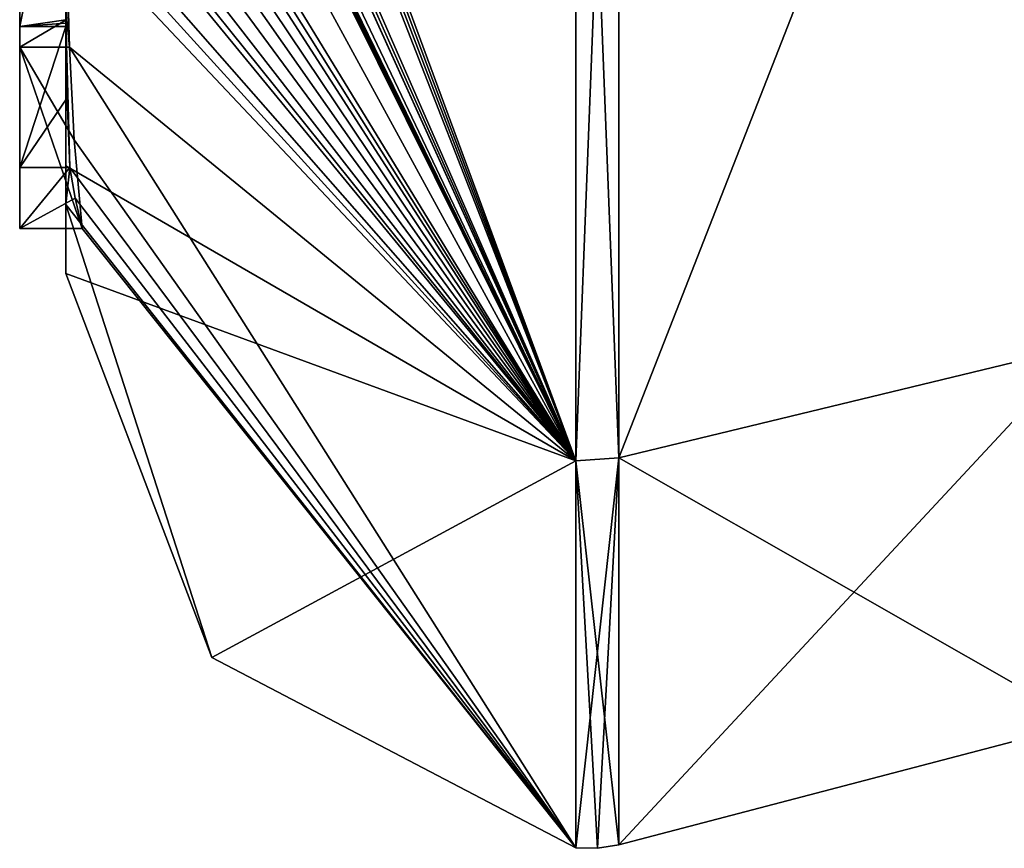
# Model space of a CAD drawing. Extents: x -23 to 700, y -1800 to 0.
# Tile 113 of 196: x -4.6 to -0.34, y -49.98 to -46.4. Entities that reach past the tile are written whole.
import ezdxf

# ---------------------------------------------------------------- set-up
doc = ezdxf.new("R2010")
doc.units = 0
doc.header["$LTSCALE"] = 21.316181
for name, color, linetype in [('1448', 7, 'CONTINUOUS'), ('1453', 7, 'CONTINUOUS'), ('1454', 7, 'CONTINUOUS'), ('1455', 7, 'CONTINUOUS'), ('1456', 7, 'CONTINUOUS'), ('1461', 7, 'CONTINUOUS'), ('1462', 7, 'CONTINUOUS'), ('1484', 7, 'CONTINUOUS'), ('1497', 7, 'CONTINUOUS'), ('1498', 7, 'CONTINUOUS'), ('1612', 7, 'CONTINUOUS'), ('1620', 7, 'CONTINUOUS'), ('1621', 7, 'CONTINUOUS')]:
    doc.layers.add(name, color=color, linetype=linetype)

msp = doc.modelspace()

# ---------------------------------------------------------------- linework, layer by layer
at = {"layer": '1448', "linetype": 'CONTINUOUS'}
for points in [[(-4.4, -45.4289, -5.8867), (-4.4, -46.4027, -6.449), (-4.4, -46.0083, -4.8832), (-4.4, -45.4289, -5.8867)], [(-4.4, -47.0336, 4.2391), (-4.4, -45.7984, 7.9665), (-4.4, -46.4027, -6.449), (-4.4, -47.0336, 4.2391)], [(-4.4, -46.4027, -6.449), (-4.4, -45.7984, 7.9665), (-4.4, -46.1, 0.0124), (-4.4, -46.4027, -6.449)], [(-4.4, -46.0083, -4.8832), (-4.4, -46.4027, -6.449), (-4.4, -46.0213, -1.6862), (-4.4, -46.0083, -4.8832)], [(-4.4, -46.0213, -1.6862), (-4.4, -46.4027, -6.449), (-4.4, -46.1, 0.0124), (-4.4, -46.0213, -1.6862)], [(-4.4, -47.2014, -3.4001), (-4.4, -47.0336, 4.2391), (-4.4, -46.4027, -6.449), (-4.4, -47.2014, -3.4001)], [(-4.4, -47.5), (-4.4, -47.0336, 4.2391), (-4.4, -47.2014, -3.4001), (-4.4, -47.5)]]:
    msp.add_3dface(points, dxfattribs=at)
at = {"layer": '1453', "linetype": 'CONTINUOUS'}
for points in [[(-4.3429, -42.5961, -13.7189), (-4.3341, -42.5125, -13.8636), (-2.1949, -48.3092, -8.4124), (-4.3429, -42.5961, -13.7189)], [(-2.1949, -48.3092, -8.4124), (-4.3341, -42.5125, -13.8636), (-2.1949, -43.544, -15.544), (-2.1949, -48.3092, -8.4124)], [(-4.3508, -42.6805, -13.5727), (-4.3429, -42.5961, -13.7189), (-2.1949, -48.3092, -8.4124), (-4.3508, -42.6805, -13.5727)], [(-4.4, -42.6649, -12.8527), (-4.3508, -42.6805, -13.5727), (-2.1949, -48.3092, -8.4124), (-4.4, -42.6649, -12.8527)], [(-4.3867, -43.2981, -12.5029), (-4.4, -42.6649, -12.8527), (-2.1949, -48.3092, -8.4124), (-4.3867, -43.2981, -12.5029)], [(-4.3893, -43.3819, -12.3577), (-4.3867, -43.2981, -12.5029), (-2.1949, -48.3092, -8.4124), (-4.3893, -43.3819, -12.3577)], [(-4.3915, -43.4661, -12.212), (-4.3893, -43.3819, -12.3577), (-2.1949, -48.3092, -8.4124), (-4.3915, -43.4661, -12.212)], [(-4.4, -43.4432, -11.9061), (-4.3915, -43.4661, -12.212), (-2.1949, -48.3092, -8.4124), (-4.4, -43.4432, -11.9061)], [(-4.3958, -43.6968, -11.8124), (-4.4, -43.4432, -11.9061), (-2.1949, -48.3092, -8.4124), (-4.3958, -43.6968, -11.8124)], [(-4.3969, -43.787, -11.656), (-4.3958, -43.6968, -11.8124), (-2.1949, -48.3092, -8.4124), (-4.3969, -43.787, -11.656)], [(-4.4, -44.2671, -10.7532), (-4.4, -43.8058, -11.4205), (-2.1949, -48.3092, -8.4124), (-4.4, -44.2671, -10.7532)], [(-4.4, -43.8058, -11.4205), (-4.3995, -43.8416, -11.46), (-2.1949, -48.3092, -8.4124), (-4.4, -43.8058, -11.4205)], [(-4.3978, -43.8775, -11.4994), (-4.3969, -43.787, -11.656), (-2.1949, -48.3092, -8.4124), (-4.3978, -43.8775, -11.4994)], [(-4.3995, -43.8416, -11.46), (-4.3978, -43.8775, -11.4994), (-2.1949, -48.3092, -8.4124), (-4.3995, -43.8416, -11.46)], [(-4.4, -44.7017, -10.0683), (-4.4, -44.2671, -10.7532), (-2.1949, -48.3092, -8.4124), (-4.4, -44.7017, -10.0683)], [(-4.4, -44.7949, -9.9103), (-4.4, -44.7017, -10.0683), (-2.1949, -48.3092, -8.4124), (-4.4, -44.7949, -9.9103)], [(-4.4, -44.8863, -9.752), (-4.4, -44.7949, -9.9103), (-2.1949, -48.3092, -8.4124), (-4.4, -44.8863, -9.752)], [(-4.4, -45.024, -9.5097), (-4.4, -44.8863, -9.752), (-2.1949, -48.3092, -8.4124), (-4.4, -45.024, -9.5097)], [(-4.4, -45.1649, -9.2696), (-4.4, -45.024, -9.5097), (-2.1949, -48.3092, -8.4124), (-4.4, -45.1649, -9.2696)], [(-4.3999, -45.3164, -9.0071), (-4.4, -45.1649, -9.2696), (-2.1949, -48.3092, -8.4124), (-4.3999, -45.3164, -9.0071)], [(-4.3998, -45.4678, -8.7448), (-4.3999, -45.3164, -9.0071), (-2.1949, -48.3092, -8.4124), (-4.3998, -45.4678, -8.7448)], [(-4.3998, -45.5639, -8.5462), (-4.3998, -45.4678, -8.7448), (-2.1949, -48.3092, -8.4124), (-4.3998, -45.5639, -8.5462)], [(-4.4, -45.6238, -8.3457), (-4.3998, -45.5639, -8.5462), (-2.1949, -48.3092, -8.4124), (-4.4, -45.6238, -8.3457)], [(-4.4, -45.9704, -7.5706), (-4.4, -45.6238, -8.3457), (-2.1949, -48.3092, -8.4124), (-4.4, -45.9704, -7.5706)], [(-4.3963, -46.4022, -6.8513), (-4.4, -45.9704, -7.5706), (-4.3852, -46.5214, -6.9201), (-4.3963, -46.4022, -6.8513)], [(-4.3852, -46.5214, -6.9201), (-4.4, -45.9704, -7.5706), (-2.1949, -48.3092, -8.4124), (-4.3852, -46.5214, -6.9201)], [(-4.4, -47.2014, -3.4001), (-4.4, -46.4027, -6.449), (-4.3825, -47.0415, -5.411), (-4.4, -47.2014, -3.4001)], [(-4.3825, -47.0415, -5.411), (-4.4, -46.4027, -6.449), (-4.3951, -46.7404, -5.9326), (-4.3825, -47.0415, -5.411)], [(-4.3951, -46.7404, -5.9326), (-4.4, -46.4027, -6.449), (-4.3999, -46.4176, -6.4575), (-4.3951, -46.7404, -5.9326)], [(-4.3998, -46.4324, -6.4661), (-4.3951, -46.7404, -5.9326), (-4.3999, -46.4176, -6.4575), (-4.3998, -46.4324, -6.4661)], [(-4.3645, -46.9212, -6.2275), (-4.3852, -46.5214, -6.9201), (-2.1949, -49.9825), (-4.3645, -46.9212, -6.2275)], [(-2.1949, -49.9825), (-4.3852, -46.5214, -6.9201), (-2.1949, -48.3092, -8.4124), (-2.1949, -49.9825)], [(-4.3293, -47.3048, -5.563), (-4.3645, -46.9212, -6.2275), (-2.1949, -49.9825), (-4.3293, -47.3048, -5.563)], [(-4.4, -47.2014, -3.4001), (-4.3825, -47.0415, -5.411), (-2.1949, -49.9825), (-4.4, -47.2014, -3.4001)], [(-4.3825, -47.0415, -5.411), (-4.3603, -47.174, -5.4875), (-2.1949, -49.9825), (-4.3825, -47.0415, -5.411)], [(-4.4, -47.5), (-4.4, -47.2014, -3.4001), (-3.7691, -49.1602), (-4.4, -47.5)], [(-3.7691, -49.1602), (-4.4, -47.2014, -3.4001), (-2.1949, -49.9825), (-3.7691, -49.1602)], [(-4.3603, -47.174, -5.4875), (-4.3293, -47.3048, -5.563), (-2.1949, -49.9825), (-4.3603, -47.174, -5.4875)]]:
    msp.add_3dface(points, dxfattribs=at)
at = {"layer": '1454', "linetype": 'CONTINUOUS'}
for points in [[(-2.1949, -48.3092, 8.4124), (-2.1949, -43.544, 15.544), (-4.3979, -45.8875, 8.0179), (-2.1949, -48.3092, 8.4124)], [(-4.4, -45.7984, 7.9665), (-4.4, -47.0336, 4.2391), (-2.1949, -48.3092, 8.4124), (-4.4, -45.7984, 7.9665)], [(-4.4, -45.7984, 7.9665), (-2.1949, -48.3092, 8.4124), (-4.3979, -45.8875, 8.0179), (-4.4, -45.7984, 7.9665)], [(-4.4, -47.0336, 4.2391), (-4.4, -47.5), (-2.1949, -48.3092, 8.4124), (-4.4, -47.0336, 4.2391)], [(-4.4, -47.5), (-3.7691, -49.1602), (-2.1949, -48.3092, 8.4124), (-4.4, -47.5)], [(-3.7691, -49.1602), (-2.1949, -49.9825), (-2.1949, -48.3092, 8.4124), (-3.7691, -49.1602)]]:
    msp.add_3dface(points, dxfattribs=at)
at = {"layer": '1455', "linetype": 'CONTINUOUS'}
for points in [[(0, -47.8114, 8.2068), (0, -43.1626, 15.1637), (-2.0094, -48.2974, 8.4075), (0, -47.8114, 8.2068)], [(-2.0094, -48.2974, 8.4075), (0, -43.1626, 15.1637), (-2.0094, -43.535, 15.535), (-2.0094, -48.2974, 8.4075)], [(0, -49.444), (0, -47.8114, 8.2068), (-2.0094, -49.9698, 0), (0, -49.444)], [(-2.0094, -49.9698, 0), (0, -47.8114, 8.2068), (-2.0094, -48.2974, 8.4075), (-2.0094, -49.9698, 0)]]:
    msp.add_3dface(points, dxfattribs=at)
at = {"layer": '1456', "linetype": 'CONTINUOUS'}
for points in [[(0, -43.1626, -15.1637), (0, -47.8114, -8.2068), (-2.0094, -48.2974, -8.4075), (0, -43.1626, -15.1637)], [(-2.0094, -43.535, -15.535), (0, -43.1626, -15.1637), (-2.0094, -48.2974, -8.4075), (-2.0094, -43.535, -15.535)], [(0, -47.8114, -8.2068), (0, -49.444), (-2.0094, -48.2974, -8.4075), (0, -47.8114, -8.2068)], [(0, -49.444), (-2.0094, -49.9698, 0), (-2.0094, -48.2974, -8.4075), (0, -49.444)]]:
    msp.add_3dface(points, dxfattribs=at)
at = {"layer": '1461', "linetype": 'CONTINUOUS'}
for points in [[(-2.1949, -43.544, -15.544), (-2.0094, -43.535, -15.535), (-2.0094, -48.2974, -8.4075), (-2.1949, -43.544, -15.544)], [(-2.1949, -48.3092, -8.4124), (-2.1949, -43.544, -15.544), (-2.0094, -48.2974, -8.4075), (-2.1949, -48.3092, -8.4124)], [(-2.0094, -49.9698, 0), (-2.1949, -48.3092, -8.4124), (-2.0094, -48.2974, -8.4075), (-2.0094, -49.9698, 0)], [(-2.1949, -49.9825), (-2.1949, -48.3092, -8.4124), (-2.1016, -49.9849, 0), (-2.1949, -49.9825)], [(-2.1949, -48.3092, -8.4124), (-2.0094, -49.9698, 0), (-2.1016, -49.9849, 0), (-2.1949, -48.3092, -8.4124)]]:
    msp.add_3dface(points, dxfattribs=at)
at = {"layer": '1462', "linetype": 'CONTINUOUS'}
for points in [[(-2.1949, -43.544, 15.544), (-2.1949, -48.3092, 8.4124), (-2.0094, -43.535, 15.535), (-2.1949, -43.544, 15.544)], [(-2.1949, -48.3092, 8.4124), (-2.0094, -48.2974, 8.4075), (-2.0094, -43.535, 15.535), (-2.1949, -48.3092, 8.4124)], [(-2.1949, -48.3092, 8.4124), (-2.1949, -49.9825), (-2.0094, -48.2974, 8.4075), (-2.1949, -48.3092, 8.4124)], [(-2.0094, -48.2974, 8.4075), (-2.1949, -49.9825), (-2.1016, -49.9849, 0), (-2.0094, -48.2974, 8.4075)], [(-2.0094, -49.9698, 0), (-2.0094, -48.2974, 8.4075), (-2.1016, -49.9849, 0), (-2.0094, -49.9698, 0)]]:
    msp.add_3dface(points, dxfattribs=at)
at = {"layer": '1484', "linetype": 'CONTINUOUS'}
for points in [[(-4.6, -43.9233, -5.4201), (-4.6, -46.5214, -6.9201), (-4.6, -46.4324, -6.4661), (-4.6, -43.9233, -5.4201)], [(-4.6, -45.4289, -5.8867), (-4.6, -43.9233, -5.4201), (-4.6, -46.4324, -6.4661), (-4.6, -45.4289, -5.8867)], [(-4.6, -47.3048, -5.563), (-4.6, -47.0415, -5.411), (-4.6, -46.4324, -6.4661), (-4.6, -47.3048, -5.563)], [(-4.6, -46.5214, -6.9201), (-4.6, -47.3048, -5.563), (-4.6, -46.4324, -6.4661), (-4.6, -46.5214, -6.9201)]]:
    msp.add_3dface(points, dxfattribs=at)
at = {"layer": '1497', "linetype": 'CONTINUOUS'}
for points in [[(-4.3951, -46.7404, -5.9326), (-4.3998, -46.4324, -6.4661), (-4.6, -47.0415, -5.411), (-4.3951, -46.7404, -5.9326)], [(-4.6, -47.0415, -5.411), (-4.3998, -46.4324, -6.4661), (-4.6, -46.4324, -6.4661), (-4.6, -47.0415, -5.411)], [(-4.3825, -47.0415, -5.411), (-4.3951, -46.7404, -5.9326), (-4.6, -47.0415, -5.411), (-4.3825, -47.0415, -5.411)]]:
    msp.add_3dface(points, dxfattribs=at)
at = {"layer": '1498', "linetype": 'CONTINUOUS'}
for points in [[(-4.3603, -47.174, -5.4875), (-4.3825, -47.0415, -5.411), (-4.6, -47.3048, -5.563), (-4.3603, -47.174, -5.4875)], [(-4.3825, -47.0415, -5.411), (-4.6, -47.0415, -5.411), (-4.6, -47.3048, -5.563), (-4.3825, -47.0415, -5.411)], [(-4.3293, -47.3048, -5.563), (-4.3603, -47.174, -5.4875), (-4.6, -47.3048, -5.563), (-4.3293, -47.3048, -5.563)]]:
    msp.add_3dface(points, dxfattribs=at)
at = {"layer": '1612', "linetype": 'CONTINUOUS'}
for points in [[(-4.4, -46.4027, -6.449), (-4.4, -45.4289, -5.8867), (-4.6, -46.4324, -6.4661), (-4.4, -46.4027, -6.449)], [(-4.4, -45.4289, -5.8867), (-4.6, -45.4289, -5.8867), (-4.6, -46.4324, -6.4661), (-4.4, -45.4289, -5.8867)], [(-4.3999, -46.4176, -6.4575), (-4.4, -46.4027, -6.449), (-4.6, -46.4324, -6.4661), (-4.3999, -46.4176, -6.4575)], [(-4.3998, -46.4324, -6.4661), (-4.3999, -46.4176, -6.4575), (-4.6, -46.4324, -6.4661), (-4.3998, -46.4324, -6.4661)]]:
    msp.add_3dface(points, dxfattribs=at)
at = {"layer": '1620', "linetype": 'CONTINUOUS'}
for points in [[(-4.3963, -46.4022, -6.8513), (-4.6, -46.5214, -6.9201), (-4.6, -43.9233, -5.4201), (-4.3963, -46.4022, -6.8513)], [(-4.3963, -46.4022, -6.8513), (-4.3852, -46.5214, -6.9201), (-4.6, -46.5214, -6.9201), (-4.3963, -46.4022, -6.8513)]]:
    msp.add_3dface(points, dxfattribs=at)
at = {"layer": '1621', "linetype": 'CONTINUOUS'}
for points in [[(-4.3852, -46.5214, -6.9201), (-4.3645, -46.9212, -6.2275), (-4.6, -46.5214, -6.9201), (-4.3852, -46.5214, -6.9201)], [(-4.3645, -46.9212, -6.2275), (-4.3293, -47.3048, -5.563), (-4.6, -46.5214, -6.9201), (-4.3645, -46.9212, -6.2275)], [(-4.3293, -47.3048, -5.563), (-4.6, -47.3048, -5.563), (-4.6, -46.5214, -6.9201), (-4.3293, -47.3048, -5.563)]]:
    msp.add_3dface(points, dxfattribs=at)

doc.saveas('drawing.dxf')
